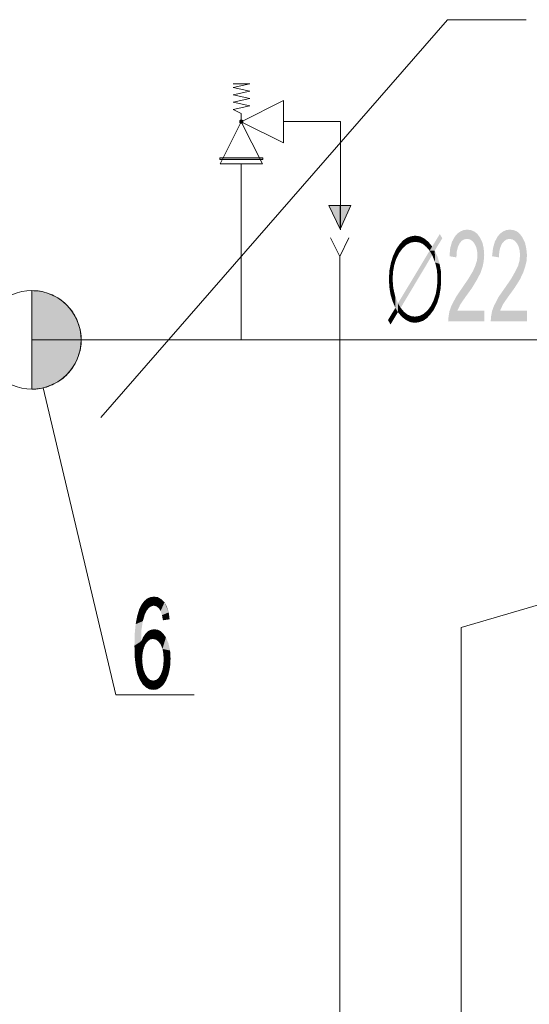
# Model space of a CAD drawing. Header units: millimetres. Extents: x -2603 to 1446, y -6775 to 6616.
# Tile 10 of 75: x -1633 to -1455, y -5651 to -5309. Entities that reach past the tile are written whole.
import ezdxf

# ---------------------------------------------------------------- set-up
doc = ezdxf.new("R2010")
doc.units = ezdxf.units.MM
doc.layers.get('0').update_dxf_attribs({"color": 252})

msp = doc.modelspace()

# ---------------------------------------------------------------- hatches: boundary and pattern name
h = msp.add_hatch(color=7)
h.dxf.hatch_style = 2
h.paths.add_polyline_path([(-1554.96, -5344.34), (-1554.96, -5344.18), (-1554.96, -5344.1), (-1555.04, -5343.94), (-1555.2, -5343.86), (-1555.28, -5343.78), (-1555.44, -5343.78), (-1555.52, -5343.78), (-1555.68, -5343.78), (-1555.84, -5343.86), (-1555.92, -5343.94), (-1556, -5344.02), (-1556.08, -5344.18), (-1556.08, -5344.26), (-1556.08, -5344.42), (-1556.08, -5344.58), (-1556, -5344.66), (-1555.92, -5344.74), (-1555.84, -5344.82), (-1555.68, -5344.9), (-1555.52, -5344.9), (-1555.44, -5344.9), (-1555.28, -5344.9), (-1555.2, -5344.82), (-1555.04, -5344.74), (-1554.96, -5344.58), (-1554.96, -5344.5)])
h = msp.add_hatch(color=7)
h.dxf.hatch_style = 2
h.paths.add_polyline_path([(-1548.04, -5356.97), (-1548.04, -5357.53), (-1563, -5357.53), (-1563, -5356.97)])
at = {"true_color": 0x00ffff}
h = msp.add_hatch(color=4, dxfattribs=at)
h.dxf.hatch_style = 2
h.paths.add_polyline_path([(-1521.18, -5381.74), (-1525.04, -5373.46), (-1521.18, -5373.46)])
h = msp.add_hatch(color=4, dxfattribs=at)
h.dxf.hatch_style = 2
h.paths.add_polyline_path([(-1521.18, -5381.74), (-1517.4, -5373.46), (-1521.18, -5373.46)])
h = msp.add_hatch(color=7)
h.dxf.hatch_style = 2
h.paths.add_polyline_path([(-1470.99, -5413.83), (-1483.61, -5413.83), (-1483.45, -5412.06), (-1483.13, -5410.21), (-1482.49, -5408.44), (-1480.88, -5405.31), (-1478.31, -5401.53), (-1476.54, -5398.95), (-1474.93, -5396.22), (-1474.12, -5394.37), (-1473.56, -5392.52), (-1473.4, -5390.67), (-1473.56, -5389.14), (-1473.88, -5387.85), (-1474.45, -5386.73), (-1475.17, -5385.84), (-1476.05, -5385.28), (-1477.02, -5385.12), (-1478.07, -5385.28), (-1478.95, -5385.84), (-1479.67, -5386.73), (-1480.24, -5388.01), (-1480.64, -5389.62), (-1480.72, -5391.55), (-1483.13, -5391.15), (-1482.89, -5388.34), (-1482.25, -5386.08), (-1481.28, -5384.31), (-1480.4, -5383.27), (-1479.35, -5382.54), (-1478.23, -5382.06), (-1477.02, -5381.9), (-1475.65, -5382.06), (-1474.53, -5382.54), (-1473.48, -5383.35), (-1472.6, -5384.56), (-1471.71, -5386.33), (-1471.23, -5388.42), (-1471.07, -5390.75), (-1471.23, -5392.84), (-1471.63, -5394.85), (-1472.35, -5396.94), (-1473.56, -5399.27), (-1475.25, -5402.09), (-1477.58, -5405.31), (-1479.35, -5407.88), (-1480.4, -5410.05), (-1470.99, -5410.05)])
h = msp.add_hatch(color=7)
h.dxf.hatch_style = 2
h.paths.add_polyline_path([(-1456.19, -5413.83), (-1468.82, -5413.83), (-1468.66, -5412.06), (-1468.33, -5410.21), (-1467.69, -5408.44), (-1466.08, -5405.31), (-1463.43, -5401.53), (-1461.66, -5398.95), (-1460.13, -5396.22), (-1459.24, -5394.37), (-1458.76, -5392.52), (-1458.6, -5390.67), (-1458.76, -5389.14), (-1459.08, -5387.85), (-1459.65, -5386.73), (-1460.37, -5385.84), (-1461.26, -5385.28), (-1462.22, -5385.12), (-1463.19, -5385.28), (-1464.07, -5385.84), (-1464.87, -5386.73), (-1465.44, -5388.01), (-1465.84, -5389.62), (-1465.92, -5391.55), (-1468.33, -5391.15), (-1468.01, -5388.34), (-1467.37, -5386.08), (-1466.4, -5384.31), (-1465.52, -5383.27), (-1464.55, -5382.54), (-1463.43, -5382.06), (-1462.14, -5381.9), (-1460.85, -5382.06), (-1459.65, -5382.54), (-1458.68, -5383.35), (-1457.8, -5384.56), (-1456.91, -5386.33), (-1456.43, -5388.42), (-1456.19, -5390.75), (-1456.35, -5392.84), (-1456.83, -5394.85), (-1457.56, -5396.94), (-1458.68, -5399.27), (-1460.45, -5402.09), (-1462.78, -5405.31), (-1464.55, -5407.88), (-1465.52, -5410.05), (-1456.19, -5410.05)])
h = msp.add_hatch(color=7)
h.dxf.hatch_style = 2
h.paths.add_polyline_path([(-1500.42, -5386.89), (-1499.22, -5385.6), (-1498.09, -5387.13)])
h = msp.add_hatch(color=7)
h.dxf.hatch_style = 2
h.paths.add_polyline_path([(-1499.22, -5385.6), (-1497.93, -5384.72), (-1496.64, -5386.41)])
h = msp.add_hatch(color=7)
h.dxf.hatch_style = 2
h.paths.add_polyline_path([(-1499.22, -5385.6), (-1496.64, -5386.41), (-1498.09, -5387.13)])
h = msp.add_hatch(color=7)
h.dxf.hatch_style = 2
h.paths.add_polyline_path([(-1497.93, -5384.72), (-1496.56, -5384.23), (-1495.12, -5383.99)])
h = msp.add_hatch(color=7)
h.dxf.hatch_style = 2
h.paths.add_polyline_path([(-1497.93, -5384.72), (-1495.12, -5383.99), (-1495.12, -5386.16)])
h = msp.add_hatch(color=7)
h.dxf.hatch_style = 2
h.paths.add_polyline_path([(-1497.93, -5384.72), (-1495.12, -5386.16), (-1496.64, -5386.41)])
h = msp.add_hatch(color=7)
h.dxf.hatch_style = 2
h.paths.add_polyline_path([(-1495.12, -5383.99), (-1493.43, -5384.23), (-1493.67, -5386.33)])
h = msp.add_hatch(color=7)
h.dxf.hatch_style = 2
h.paths.add_polyline_path([(-1495.12, -5383.99), (-1493.67, -5386.33), (-1495.12, -5386.16)])
h = msp.add_hatch(color=7)
h.dxf.hatch_style = 2
h.paths.add_polyline_path([(-1493.43, -5384.23), (-1492.38, -5386.89), (-1493.67, -5386.33)])
h = msp.add_hatch(color=7)
h.dxf.hatch_style = 2
h.paths.add_polyline_path([(-1493.43, -5384.23), (-1491.9, -5384.96), (-1492.38, -5386.89)])
h = msp.add_hatch(color=7)
h.dxf.hatch_style = 2
h.paths.add_polyline_path([(-1491.9, -5384.96), (-1491.18, -5387.93), (-1492.38, -5386.89)])
h = msp.add_hatch(color=7)
h.dxf.hatch_style = 2
h.paths.add_polyline_path([(-1491.9, -5384.96), (-1490.45, -5386.16), (-1491.18, -5387.93)])
h = msp.add_hatch(color=7)
h.dxf.hatch_style = 2
h.paths.add_polyline_path([(-1490.45, -5386.16), (-1490.05, -5389.22), (-1491.18, -5387.93)])
h = msp.add_hatch(color=7)
h.dxf.hatch_style = 2
h.paths.add_polyline_path([(-1490.45, -5386.16), (-1489.16, -5387.77), (-1490.05, -5389.22)])
h = msp.add_hatch(color=7)
h.dxf.hatch_style = 2
h.paths.add_polyline_path([(-1485.63, -5384.88), (-1490.05, -5389.22), (-1489.16, -5387.77)])
h = msp.add_hatch(color=7)
h.dxf.hatch_style = 2
h.paths.add_polyline_path([(-1490.05, -5389.22), (-1485.63, -5384.88), (-1488.28, -5389.22)])
h = msp.add_hatch(color=7)
h.dxf.hatch_style = 2
h.paths.add_polyline_path([(-1489.16, -5387.77), (-1486.51, -5383.43), (-1485.63, -5384.88)])
h = msp.add_hatch(color=7)
h.dxf.hatch_style = 2
h.paths.add_polyline_path([(-1502.68, -5390.83), (-1501.55, -5388.5), (-1500.59, -5389.94)])
h = msp.add_hatch(color=7)
h.dxf.hatch_style = 2
h.paths.add_polyline_path([(-1502.68, -5390.83), (-1500.59, -5389.94), (-1501.63, -5391.96)])
h = msp.add_hatch(color=7)
h.dxf.hatch_style = 2
h.paths.add_polyline_path([(-1501.55, -5388.5), (-1500.42, -5386.89), (-1499.38, -5388.34)])
h = msp.add_hatch(color=7)
h.dxf.hatch_style = 2
h.paths.add_polyline_path([(-1501.55, -5388.5), (-1499.38, -5388.34), (-1500.59, -5389.94)])
h = msp.add_hatch(color=7)
h.dxf.hatch_style = 2
h.paths.add_polyline_path([(-1501.07, -5407.56), (-1490.05, -5389.22), (-1489.16, -5390.75)])
h = msp.add_hatch(color=7)
h.dxf.hatch_style = 2
h.paths.add_polyline_path([(-1500.42, -5386.89), (-1498.09, -5387.13), (-1499.38, -5388.34)])
h = msp.add_hatch(color=7)
h.dxf.hatch_style = 2
h.paths.add_polyline_path([(-1490.05, -5389.22), (-1488.28, -5389.22), (-1489.16, -5390.75)])
h = msp.add_hatch(color=7)
h.dxf.hatch_style = 2
h.paths.add_polyline_path([(-1488.28, -5389.22), (-1488.12, -5393.32), (-1489.16, -5390.75)])
h = msp.add_hatch(color=7)
h.dxf.hatch_style = 2
h.paths.add_polyline_path([(-1488.28, -5389.22), (-1487.23, -5391.47), (-1486.59, -5393.81)])
h = msp.add_hatch(color=7)
h.dxf.hatch_style = 2
h.paths.add_polyline_path([(-1488.28, -5389.22), (-1486.59, -5393.81), (-1488.12, -5393.32)])
h = msp.add_hatch(color=7)
h.dxf.hatch_style = 2
h.paths.add_polyline_path([(-1504.04, -5396.14), (-1503.48, -5393.32), (-1502.35, -5394.21)])
h = msp.add_hatch(color=7)
h.dxf.hatch_style = 2
h.paths.add_polyline_path([(-1503.48, -5393.32), (-1502.68, -5390.83), (-1501.63, -5391.96)])
h = msp.add_hatch(color=7)
h.dxf.hatch_style = 2
h.paths.add_polyline_path([(-1503.48, -5393.32), (-1501.63, -5391.96), (-1502.35, -5394.21)])
h = msp.add_hatch(color=7)
h.dxf.hatch_style = 2
h.paths.add_polyline_path([(-1501.07, -5407.56), (-1489.16, -5390.75), (-1500.1, -5409.09)])
h = msp.add_hatch(color=7)
h.dxf.hatch_style = 2
h.paths.add_polyline_path([(-1486.59, -5393.81), (-1487.48, -5396.06), (-1488.12, -5393.32)])
h = msp.add_hatch(color=7)
h.dxf.hatch_style = 2
h.paths.add_polyline_path([(-1504.2, -5399.19), (-1504.04, -5396.14), (-1502.76, -5396.54)])
h = msp.add_hatch(color=7)
h.dxf.hatch_style = 2
h.paths.add_polyline_path([(-1504.2, -5399.19), (-1502.76, -5396.54), (-1502.92, -5399.19)])
h = msp.add_hatch(color=7)
h.dxf.hatch_style = 2
h.paths.add_polyline_path([(-1504.04, -5396.14), (-1502.35, -5394.21), (-1502.76, -5396.54)])
h = msp.add_hatch(color=7)
h.dxf.hatch_style = 2
h.paths.add_polyline_path([(-1486.59, -5393.81), (-1486.11, -5396.38), (-1487.48, -5396.06)])
h = msp.add_hatch(color=7)
h.dxf.hatch_style = 2
h.paths.add_polyline_path([(-1486.11, -5396.38), (-1487.31, -5399.19), (-1487.48, -5396.06)])
h = msp.add_hatch(color=7)
h.dxf.hatch_style = 2
h.paths.add_polyline_path([(-1486.11, -5396.38), (-1486.03, -5399.19), (-1487.31, -5399.19)])
h = msp.add_hatch(color=7)
h.dxf.hatch_style = 2
h.paths.add_polyline_path([(-1504.04, -5401.93), (-1504.2, -5399.19), (-1502.92, -5399.19)])
h = msp.add_hatch(color=7)
h.dxf.hatch_style = 2
h.paths.add_polyline_path([(-1504.04, -5401.93), (-1502.92, -5399.19), (-1502.68, -5402.25)])
h = msp.add_hatch(color=7)
h.dxf.hatch_style = 2
h.paths.add_polyline_path([(-1487.48, -5401.77), (-1487.31, -5399.19), (-1486.03, -5399.19)])
h = msp.add_hatch(color=7)
h.dxf.hatch_style = 2
h.paths.add_polyline_path([(-1487.48, -5401.77), (-1486.03, -5399.19), (-1486.19, -5402.17)])
h = msp.add_hatch(color=7)
h.dxf.hatch_style = 2
h.paths.add_polyline_path([(-1628.39, -5437.4), (-1627.66, -5437.4), (-1626.94, -5437.32), (-1626.22, -5437.24), (-1625.49, -5437.16), (-1624.77, -5437), (-1624.04, -5436.83), (-1623.32, -5436.67), (-1622.68, -5436.43), (-1621.95, -5436.11), (-1621.31, -5435.87), (-1620.67, -5435.55), (-1620.02, -5435.23), (-1619.38, -5434.82), (-1618.74, -5434.42), (-1618.17, -5434.02), (-1617.61, -5433.62), (-1617.05, -5433.13), (-1616.48, -5432.65), (-1616, -5432.09), (-1615.52, -5431.61), (-1615.04, -5431.04), (-1614.55, -5430.4), (-1614.15, -5429.84), (-1613.75, -5429.19), (-1613.43, -5428.63), (-1613.03, -5427.99), (-1612.7, -5427.26), (-1612.46, -5426.62), (-1612.22, -5425.98), (-1611.98, -5425.25), (-1611.74, -5424.53), (-1611.58, -5423.89), (-1611.5, -5423.16), (-1611.34, -5422.44), (-1611.26, -5421.71), (-1611.26, -5420.99), (-1611.26, -5420.27), (-1611.26, -5419.54), (-1611.26, -5418.82), (-1611.34, -5418.09), (-1611.5, -5417.37), (-1611.58, -5416.65), (-1611.74, -5415.92), (-1611.98, -5415.2), (-1612.22, -5414.56), (-1612.46, -5413.83), (-1612.7, -5413.19), (-1613.03, -5412.54), (-1613.43, -5411.9), (-1613.75, -5411.26), (-1614.15, -5410.61), (-1614.55, -5410.05), (-1615.04, -5409.49), (-1615.52, -5408.93), (-1616, -5408.36), (-1616.48, -5407.88), (-1617.05, -5407.4), (-1617.61, -5406.91), (-1618.17, -5406.43), (-1618.74, -5406.03), (-1619.38, -5405.63), (-1620.02, -5405.23), (-1620.67, -5404.9), (-1621.31, -5404.58), (-1621.95, -5404.34), (-1622.68, -5404.1), (-1623.32, -5403.86), (-1624.04, -5403.62), (-1624.77, -5403.46), (-1625.49, -5403.3), (-1626.22, -5403.22), (-1626.94, -5403.13), (-1627.66, -5403.13), (-1628.39, -5403.05)])
h = msp.add_hatch(color=7)
h.dxf.hatch_style = 2
h.paths.add_polyline_path([(-1503.64, -5404.5), (-1504.04, -5401.93), (-1502.68, -5402.25)])
h = msp.add_hatch(color=7)
h.dxf.hatch_style = 2
h.paths.add_polyline_path([(-1503.64, -5404.5), (-1502.68, -5402.25), (-1502.03, -5404.98)])
h = msp.add_hatch(color=7)
h.dxf.hatch_style = 2
h.paths.add_polyline_path([(-1486.19, -5402.17), (-1487.88, -5404.1), (-1487.48, -5401.77)])
h = msp.add_hatch(color=7)
h.dxf.hatch_style = 2
h.paths.add_polyline_path([(-1486.19, -5402.17), (-1486.67, -5404.98), (-1487.88, -5404.1)])
h = msp.add_hatch(color=7)
h.dxf.hatch_style = 2
h.paths.add_polyline_path([(-1502.03, -5404.98), (-1502.92, -5406.83), (-1503.64, -5404.5)])
h = msp.add_hatch(color=7)
h.dxf.hatch_style = 2
h.paths.add_polyline_path([(-1502.03, -5404.98), (-1501.95, -5409.09), (-1502.92, -5406.83)])
h = msp.add_hatch(color=7)
h.dxf.hatch_style = 2
h.paths.add_polyline_path([(-1502.03, -5404.98), (-1501.07, -5407.56), (-1501.07, -5410.61)])
h = msp.add_hatch(color=7)
h.dxf.hatch_style = 2
h.paths.add_polyline_path([(-1502.03, -5404.98), (-1501.07, -5410.61), (-1501.95, -5409.09)])
h = msp.add_hatch(color=7)
h.dxf.hatch_style = 2
h.paths.add_polyline_path([(-1487.48, -5407.56), (-1489.57, -5408.36), (-1488.6, -5406.35)])
h = msp.add_hatch(color=7)
h.dxf.hatch_style = 2
h.paths.add_polyline_path([(-1486.67, -5404.98), (-1488.6, -5406.35), (-1487.88, -5404.1)])
h = msp.add_hatch(color=7)
h.dxf.hatch_style = 2
h.paths.add_polyline_path([(-1486.67, -5404.98), (-1487.48, -5407.56), (-1488.6, -5406.35)])
h = msp.add_hatch(color=7)
h.dxf.hatch_style = 2
h.paths.add_polyline_path([(-1501.07, -5410.61), (-1504.53, -5413.35), (-1501.95, -5409.09)])
h = msp.add_hatch(color=7)
h.dxf.hatch_style = 2
h.paths.add_polyline_path([(-1501.07, -5410.61), (-1503.64, -5414.88), (-1504.53, -5413.35)])
h = msp.add_hatch(color=7)
h.dxf.hatch_style = 2
h.paths.add_polyline_path([(-1501.07, -5410.61), (-1501.07, -5407.56), (-1500.1, -5409.09)])
h = msp.add_hatch(color=7)
h.dxf.hatch_style = 2
h.paths.add_polyline_path([(-1499.7, -5412.22), (-1501.07, -5410.61), (-1500.1, -5409.09)])
h = msp.add_hatch(color=7)
h.dxf.hatch_style = 2
h.paths.add_polyline_path([(-1499.7, -5412.22), (-1500.1, -5409.09), (-1498.98, -5410.45)])
h = msp.add_hatch(color=7)
h.dxf.hatch_style = 2
h.paths.add_polyline_path([(-1498.25, -5413.35), (-1499.7, -5412.22), (-1498.98, -5410.45)])
h = msp.add_hatch(color=7)
h.dxf.hatch_style = 2
h.paths.add_polyline_path([(-1498.25, -5413.35), (-1498.98, -5410.45), (-1497.77, -5411.42)])
h = msp.add_hatch(color=7)
h.dxf.hatch_style = 2
h.paths.add_polyline_path([(-1489.81, -5411.42), (-1492.14, -5411.18), (-1490.77, -5409.97)])
h = msp.add_hatch(color=7)
h.dxf.hatch_style = 2
h.paths.add_polyline_path([(-1488.68, -5409.89), (-1490.77, -5409.97), (-1489.57, -5408.36)])
h = msp.add_hatch(color=7)
h.dxf.hatch_style = 2
h.paths.add_polyline_path([(-1488.68, -5409.89), (-1489.81, -5411.42), (-1490.77, -5409.97)])
h = msp.add_hatch(color=7)
h.dxf.hatch_style = 2
h.paths.add_polyline_path([(-1487.48, -5407.56), (-1488.68, -5409.89), (-1489.57, -5408.36)])
h = msp.add_hatch(color=7)
h.dxf.hatch_style = 2
h.paths.add_polyline_path([(-1496.72, -5414.07), (-1498.25, -5413.35), (-1497.77, -5411.42)])
h = msp.add_hatch(color=7)
h.dxf.hatch_style = 2
h.paths.add_polyline_path([(-1496.72, -5414.07), (-1497.77, -5411.42), (-1496.48, -5411.98)])
h = msp.add_hatch(color=7)
h.dxf.hatch_style = 2
h.paths.add_polyline_path([(-1495.12, -5414.31), (-1496.72, -5414.07), (-1496.48, -5411.98)])
h = msp.add_hatch(color=7)
h.dxf.hatch_style = 2
h.paths.add_polyline_path([(-1495.12, -5414.31), (-1496.48, -5411.98), (-1495.12, -5412.14)])
h = msp.add_hatch(color=7)
h.dxf.hatch_style = 2
h.paths.add_polyline_path([(-1492.3, -5413.59), (-1495.12, -5412.14), (-1493.51, -5411.9)])
h = msp.add_hatch(color=7)
h.dxf.hatch_style = 2
h.paths.add_polyline_path([(-1492.3, -5413.59), (-1495.12, -5414.31), (-1495.12, -5412.14)])
h = msp.add_hatch(color=7)
h.dxf.hatch_style = 2
h.paths.add_polyline_path([(-1492.3, -5413.59), (-1493.67, -5414.07), (-1495.12, -5414.31)])
h = msp.add_hatch(color=7)
h.dxf.hatch_style = 2
h.paths.add_polyline_path([(-1491.01, -5412.71), (-1493.51, -5411.9), (-1492.14, -5411.18)])
h = msp.add_hatch(color=7)
h.dxf.hatch_style = 2
h.paths.add_polyline_path([(-1491.01, -5412.71), (-1492.3, -5413.59), (-1493.51, -5411.9)])
h = msp.add_hatch(color=7)
h.dxf.hatch_style = 2
h.paths.add_polyline_path([(-1489.81, -5411.42), (-1491.01, -5412.71), (-1492.14, -5411.18)])
h = msp.add_hatch(color=7)
h.dxf.hatch_style = 2
h.paths.add_polyline_path([(-1588.25, -5510.19), (-1587.13, -5509.7), (-1585.92, -5509.54)])
h = msp.add_hatch(color=7)
h.dxf.hatch_style = 2
h.paths.add_polyline_path([(-1588.25, -5510.19), (-1585.92, -5509.54), (-1586, -5512.68)])
h = msp.add_hatch(color=7)
h.dxf.hatch_style = 2
h.paths.add_polyline_path([(-1585.92, -5509.54), (-1585.04, -5512.92), (-1586, -5512.68)])
h = msp.add_hatch(color=7)
h.dxf.hatch_style = 2
h.paths.add_polyline_path([(-1585.92, -5509.54), (-1584.55, -5509.7), (-1583.35, -5510.43)])
h = msp.add_hatch(color=7)
h.dxf.hatch_style = 2
h.paths.add_polyline_path([(-1585.92, -5509.54), (-1583.35, -5510.43), (-1585.04, -5512.92)])
h = msp.add_hatch(color=7)
h.dxf.hatch_style = 2
h.paths.add_polyline_path([(-1590.99, -5513.81), (-1589.3, -5511.07), (-1588.25, -5510.19)])
h = msp.add_hatch(color=7)
h.dxf.hatch_style = 2
h.paths.add_polyline_path([(-1590.99, -5513.81), (-1588.25, -5510.19), (-1587.69, -5513.48)])
h = msp.add_hatch(color=7)
h.dxf.hatch_style = 2
h.paths.add_polyline_path([(-1590.99, -5513.81), (-1590.18, -5512.28), (-1589.3, -5511.07)])
h = msp.add_hatch(color=7)
h.dxf.hatch_style = 2
h.paths.add_polyline_path([(-1590.99, -5513.81), (-1587.69, -5513.48), (-1588.41, -5514.37)])
h = msp.add_hatch(color=7)
h.dxf.hatch_style = 2
h.paths.add_polyline_path([(-1588.25, -5510.19), (-1586.89, -5512.92), (-1587.69, -5513.48)])
h = msp.add_hatch(color=7)
h.dxf.hatch_style = 2
h.paths.add_polyline_path([(-1588.25, -5510.19), (-1586, -5512.68), (-1586.89, -5512.92)])
h = msp.add_hatch(color=7)
h.dxf.hatch_style = 2
h.paths.add_polyline_path([(-1583.35, -5510.43), (-1584.23, -5513.56), (-1585.04, -5512.92)])
h = msp.add_hatch(color=7)
h.dxf.hatch_style = 2
h.paths.add_polyline_path([(-1583.35, -5510.43), (-1582.22, -5511.47), (-1584.23, -5513.56)])
h = msp.add_hatch(color=7)
h.dxf.hatch_style = 2
h.paths.add_polyline_path([(-1582.22, -5511.47), (-1583.59, -5514.53), (-1584.23, -5513.56)])
h = msp.add_hatch(color=7)
h.dxf.hatch_style = 2
h.paths.add_polyline_path([(-1582.22, -5511.47), (-1583.11, -5515.98), (-1583.59, -5514.53)])
h = msp.add_hatch(color=7)
h.dxf.hatch_style = 2
h.paths.add_polyline_path([(-1582.22, -5511.47), (-1580.77, -5515.01), (-1583.11, -5515.98)])
h = msp.add_hatch(color=7)
h.dxf.hatch_style = 2
h.paths.add_polyline_path([(-1582.22, -5511.47), (-1581.42, -5513.08), (-1580.77, -5515.01)])
h = msp.add_hatch(color=7)
h.dxf.hatch_style = 2
h.paths.add_polyline_path([(-1589.06, -5515.65), (-1589.78, -5518.07), (-1592.27, -5519.11)])
h = msp.add_hatch(color=7)
h.dxf.hatch_style = 2
h.paths.add_polyline_path([(-1589.06, -5515.65), (-1592.27, -5519.11), (-1591.71, -5516.22)])
h = msp.add_hatch(color=7)
h.dxf.hatch_style = 2
h.paths.add_polyline_path([(-1589.06, -5515.65), (-1591.71, -5516.22), (-1590.99, -5513.81)])
h = msp.add_hatch(color=7)
h.dxf.hatch_style = 2
h.paths.add_polyline_path([(-1590.99, -5513.81), (-1588.41, -5514.37), (-1589.06, -5515.65)])
h = msp.add_hatch(color=7)
h.dxf.hatch_style = 2
h.paths.add_polyline_path([(-1580.77, -5515.01), (-1582.78, -5517.75), (-1583.11, -5515.98)])
h = msp.add_hatch(color=7)
h.dxf.hatch_style = 2
h.paths.add_polyline_path([(-1580.77, -5515.01), (-1580.45, -5517.42), (-1582.78, -5517.75)])
h = msp.add_hatch(color=7)
h.dxf.hatch_style = 2
h.paths.add_polyline_path([(-1589.78, -5518.07), (-1590.26, -5521.2), (-1592.6, -5522.57)])
h = msp.add_hatch(color=7)
h.dxf.hatch_style = 2
h.paths.add_polyline_path([(-1589.78, -5518.07), (-1592.6, -5522.57), (-1592.27, -5519.11)])
h = msp.add_hatch(color=7)
h.dxf.hatch_style = 2
h.paths.add_polyline_path([(-1592.68, -5526.59), (-1592.6, -5522.57), (-1590.26, -5521.2)])
h = msp.add_hatch(color=7)
h.dxf.hatch_style = 2
h.paths.add_polyline_path([(-1592.68, -5526.59), (-1590.26, -5521.2), (-1590.34, -5525.07)])
h = msp.add_hatch(color=7)
h.dxf.hatch_style = 2
h.paths.add_polyline_path([(-1590.34, -5525.07), (-1589.62, -5523.54), (-1588.82, -5522.33)])
h = msp.add_hatch(color=7)
h.dxf.hatch_style = 2
h.paths.add_polyline_path([(-1590.34, -5525.07), (-1588.82, -5522.33), (-1588.09, -5525.07)])
h = msp.add_hatch(color=7)
h.dxf.hatch_style = 2
h.paths.add_polyline_path([(-1588.82, -5522.33), (-1587.93, -5521.53), (-1587.21, -5524.42)])
h = msp.add_hatch(color=7)
h.dxf.hatch_style = 2
h.paths.add_polyline_path([(-1588.82, -5522.33), (-1587.21, -5524.42), (-1588.09, -5525.07)])
h = msp.add_hatch(color=7)
h.dxf.hatch_style = 2
h.paths.add_polyline_path([(-1587.93, -5521.53), (-1586.89, -5521.04), (-1586.24, -5524.26)])
h = msp.add_hatch(color=7)
h.dxf.hatch_style = 2
h.paths.add_polyline_path([(-1587.93, -5521.53), (-1586.24, -5524.26), (-1587.21, -5524.42)])
h = msp.add_hatch(color=7)
h.dxf.hatch_style = 2
h.paths.add_polyline_path([(-1586.89, -5521.04), (-1585.76, -5520.88), (-1584.63, -5521.04)])
h = msp.add_hatch(color=7)
h.dxf.hatch_style = 2
h.paths.add_polyline_path([(-1586.89, -5521.04), (-1584.63, -5521.04), (-1583.59, -5521.53)])
h = msp.add_hatch(color=7)
h.dxf.hatch_style = 2
h.paths.add_polyline_path([(-1586.89, -5521.04), (-1583.59, -5521.53), (-1585.2, -5524.5)])
h = msp.add_hatch(color=7)
h.dxf.hatch_style = 2
h.paths.add_polyline_path([(-1586.89, -5521.04), (-1585.2, -5524.5), (-1586.24, -5524.26)])
h = msp.add_hatch(color=7)
h.dxf.hatch_style = 2
h.paths.add_polyline_path([(-1583.59, -5521.53), (-1584.31, -5525.15), (-1585.2, -5524.5)])
h = msp.add_hatch(color=7)
h.dxf.hatch_style = 2
h.paths.add_polyline_path([(-1583.59, -5521.53), (-1582.62, -5522.49), (-1584.31, -5525.15)])
h = msp.add_hatch(color=7)
h.dxf.hatch_style = 2
h.paths.add_polyline_path([(-1582.62, -5522.49), (-1583.51, -5526.27), (-1584.31, -5525.15)])
h = msp.add_hatch(color=7)
h.dxf.hatch_style = 2
h.paths.add_polyline_path([(-1582.62, -5522.49), (-1581.74, -5523.7), (-1583.51, -5526.27)])
h = msp.add_hatch(color=7)
h.dxf.hatch_style = 2
h.paths.add_polyline_path([(-1581.74, -5523.7), (-1582.94, -5527.72), (-1583.51, -5526.27)])
h = msp.add_hatch(color=7)
h.dxf.hatch_style = 2
h.paths.add_polyline_path([(-1581.74, -5523.7), (-1580.29, -5528.28), (-1582.94, -5527.72)])
h = msp.add_hatch(color=7)
h.dxf.hatch_style = 2
h.paths.add_polyline_path([(-1581.74, -5523.7), (-1580.85, -5525.79), (-1580.29, -5528.28)])
h = msp.add_hatch(color=7)
h.dxf.hatch_style = 2
h.paths.add_polyline_path([(-1590.34, -5525.07), (-1589.54, -5527.56), (-1592.68, -5526.59)])
h = msp.add_hatch(color=7)
h.dxf.hatch_style = 2
h.paths.add_polyline_path([(-1592.6, -5530.53), (-1592.68, -5526.59), (-1589.54, -5527.56)])
h = msp.add_hatch(color=7)
h.dxf.hatch_style = 2
h.paths.add_polyline_path([(-1588.9, -5526.11), (-1589.54, -5527.56), (-1590.34, -5525.07)])
h = msp.add_hatch(color=7)
h.dxf.hatch_style = 2
h.paths.add_polyline_path([(-1590.34, -5525.07), (-1588.09, -5525.07), (-1588.9, -5526.11)])
h = msp.add_hatch(color=7)
h.dxf.hatch_style = 2
h.paths.add_polyline_path([(-1592.6, -5530.53), (-1589.54, -5527.56), (-1589.86, -5529.25)])
h = msp.add_hatch(color=7)
h.dxf.hatch_style = 2
h.paths.add_polyline_path([(-1589.86, -5529.25), (-1590.02, -5531.18), (-1592.6, -5530.53)])
h = msp.add_hatch(color=7)
h.dxf.hatch_style = 2
h.paths.add_polyline_path([(-1592.19, -5533.91), (-1592.6, -5530.53), (-1590.02, -5531.18)])
h = msp.add_hatch(color=7)
h.dxf.hatch_style = 2
h.paths.add_polyline_path([(-1580.29, -5528.28), (-1582.62, -5529.41), (-1582.94, -5527.72)])
h = msp.add_hatch(color=7)
h.dxf.hatch_style = 2
h.paths.add_polyline_path([(-1580.29, -5528.28), (-1582.54, -5531.34), (-1582.62, -5529.41)])
h = msp.add_hatch(color=7)
h.dxf.hatch_style = 2
h.paths.add_polyline_path([(-1580.29, -5528.28), (-1580.13, -5531.1), (-1582.54, -5531.34)])
h = msp.add_hatch(color=7)
h.dxf.hatch_style = 2
h.paths.add_polyline_path([(-1592.19, -5533.91), (-1590.02, -5531.18), (-1589.86, -5533.11)])
h = msp.add_hatch(color=7)
h.dxf.hatch_style = 2
h.paths.add_polyline_path([(-1591.63, -5536.57), (-1592.19, -5533.91), (-1589.86, -5533.11)])
h = msp.add_hatch(color=7)
h.dxf.hatch_style = 2
h.paths.add_polyline_path([(-1591.63, -5536.57), (-1589.86, -5533.11), (-1589.54, -5534.96)])
h = msp.add_hatch(color=7)
h.dxf.hatch_style = 2
h.paths.add_polyline_path([(-1580.29, -5533.99), (-1582.94, -5535.04), (-1582.62, -5533.27)])
h = msp.add_hatch(color=7)
h.dxf.hatch_style = 2
h.paths.add_polyline_path([(-1580.29, -5533.99), (-1580.85, -5536.57), (-1582.94, -5535.04)])
h = msp.add_hatch(color=7)
h.dxf.hatch_style = 2
h.paths.add_polyline_path([(-1580.13, -5531.1), (-1580.29, -5533.99), (-1582.62, -5533.27)])
h = msp.add_hatch(color=7)
h.dxf.hatch_style = 2
h.paths.add_polyline_path([(-1580.13, -5531.1), (-1582.62, -5533.27), (-1582.54, -5531.34)])
h = msp.add_hatch(color=7)
h.dxf.hatch_style = 2
h.paths.add_polyline_path([(-1590.75, -5538.58), (-1591.63, -5536.57), (-1589.54, -5534.96)])
h = msp.add_hatch(color=7)
h.dxf.hatch_style = 2
h.paths.add_polyline_path([(-1590.75, -5538.58), (-1589.54, -5534.96), (-1588.9, -5536.57)])
h = msp.add_hatch(color=7)
h.dxf.hatch_style = 2
h.paths.add_polyline_path([(-1589.78, -5540.11), (-1590.75, -5538.58), (-1588.9, -5536.57)])
h = msp.add_hatch(color=7)
h.dxf.hatch_style = 2
h.paths.add_polyline_path([(-1589.78, -5540.11), (-1588.9, -5536.57), (-1588.09, -5537.77)])
h = msp.add_hatch(color=7)
h.dxf.hatch_style = 2
h.paths.add_polyline_path([(-1581.74, -5538.82), (-1584.23, -5537.77), (-1583.51, -5536.57)])
h = msp.add_hatch(color=7)
h.dxf.hatch_style = 2
h.paths.add_polyline_path([(-1580.85, -5536.57), (-1583.51, -5536.57), (-1582.94, -5535.04)])
h = msp.add_hatch(color=7)
h.dxf.hatch_style = 2
h.paths.add_polyline_path([(-1580.85, -5536.57), (-1581.74, -5538.82), (-1583.51, -5536.57)])
h = msp.add_hatch(color=7)
h.dxf.hatch_style = 2
h.paths.add_polyline_path([(-1588.66, -5541.15), (-1589.78, -5540.11), (-1588.09, -5537.77)])
h = msp.add_hatch(color=7)
h.dxf.hatch_style = 2
h.paths.add_polyline_path([(-1588.66, -5541.15), (-1588.09, -5537.77), (-1587.21, -5538.5)])
h = msp.add_hatch(color=7)
h.dxf.hatch_style = 2
h.paths.add_polyline_path([(-1587.21, -5538.5), (-1587.45, -5541.79), (-1588.66, -5541.15)])
h = msp.add_hatch(color=7)
h.dxf.hatch_style = 2
h.paths.add_polyline_path([(-1587.21, -5538.5), (-1586.08, -5541.96), (-1587.45, -5541.79)])
h = msp.add_hatch(color=7)
h.dxf.hatch_style = 2
h.paths.add_polyline_path([(-1587.21, -5538.5), (-1586.16, -5538.74), (-1586.08, -5541.96)])
h = msp.add_hatch(color=7)
h.dxf.hatch_style = 2
h.paths.add_polyline_path([(-1583.67, -5541.15), (-1586.16, -5538.74), (-1585.12, -5538.5)])
h = msp.add_hatch(color=7)
h.dxf.hatch_style = 2
h.paths.add_polyline_path([(-1583.67, -5541.15), (-1586.08, -5541.96), (-1586.16, -5538.74)])
h = msp.add_hatch(color=7)
h.dxf.hatch_style = 2
h.paths.add_polyline_path([(-1582.62, -5540.19), (-1585.12, -5538.5), (-1584.23, -5537.77)])
h = msp.add_hatch(color=7)
h.dxf.hatch_style = 2
h.paths.add_polyline_path([(-1582.62, -5540.19), (-1583.67, -5541.15), (-1585.12, -5538.5)])
h = msp.add_hatch(color=7)
h.dxf.hatch_style = 2
h.paths.add_polyline_path([(-1581.74, -5538.82), (-1582.62, -5540.19), (-1584.23, -5537.77)])
h = msp.add_hatch(color=7)
h.dxf.hatch_style = 2
h.paths.add_polyline_path([(-1583.67, -5541.15), (-1584.79, -5541.79), (-1586.08, -5541.96)])

# ---------------------------------------------------------------- linework, layer by layer
at = {"color": 7, "lineweight": 0}
for points in [[(-1483.78, -5308.87), (-1604.34, -5447.21)], [(-1483.78, -5308.87), (-1456.43, -5308.87)], [(-1552.62, -5331.15), (-1558.41, -5331.15)], [(-1558.41, -5332.44), (-1552.62, -5331.15)], [(-1552.62, -5333.72), (-1558.41, -5332.44)], [(-1558.41, -5335.01), (-1552.62, -5333.72)], [(-1552.62, -5336.3), (-1558.41, -5335.01)], [(-1558.41, -5337.59), (-1552.62, -5336.3)], [(-1552.62, -5338.87), (-1558.41, -5337.59)], [(-1558.41, -5340.16), (-1552.62, -5338.87)], [(-1555.52, -5341.45), (-1558.41, -5340.16)], [(-1555.52, -5344.34), (-1555.52, -5341.45)], [(-1521.26, -5391.23), (-1524.47, -5384.72)], [(-1521.26, -5400), (-1521.26, -5391.23), (-1518.12, -5384.72)], [(-1521.26, -5400), (-1521.26, -5696.78), (-1863.72, -5696.78), (-1863.72, -6014.64)], [(-1628.39, -5437.4), (-1628.39, -5403.05)], [(-1599.19, -5543.72), (-1624.45, -5436.91)], [(-1258.74, -5455.74), (-1479.11, -5520.24)], [(-1479.11, -5725.41), (-1479.11, -5520.24)], [(-1599.19, -5543.72), (-1571.93, -5543.72)]]:
    msp.add_lwpolyline(points, dxfattribs=at)
for points in [[(-1555.52, -5344.34), (-1540.88, -5351.66), (-1540.88, -5337.02)], [(-1555.52, -5344.34), (-1562.84, -5358.98), (-1548.2, -5358.98)], [(-1554.96, -5344.34), (-1555.08, -5344.73), (-1555.52, -5344.9), (-1555.9, -5344.73), (-1556.08, -5344.34), (-1555.9, -5343.91), (-1555.52, -5343.78), (-1555.08, -5343.91)], [(-1554.96, -5344.34), (-1555.08, -5344.73), (-1555.52, -5344.9), (-1555.9, -5344.73), (-1556.08, -5344.34), (-1555.9, -5343.91), (-1555.52, -5343.78), (-1555.08, -5343.91)], [(-1554.96, -5344.34), (-1554.96, -5344.18), (-1554.96, -5344.1), (-1555.04, -5343.94), (-1555.2, -5343.86), (-1555.28, -5343.78), (-1555.44, -5343.78), (-1555.52, -5343.78), (-1555.68, -5343.78), (-1555.84, -5343.86), (-1555.92, -5343.94), (-1556, -5344.02), (-1556.08, -5344.18), (-1556.08, -5344.26), (-1556.08, -5344.42), (-1556.08, -5344.58), (-1556, -5344.66), (-1555.92, -5344.74), (-1555.84, -5344.82), (-1555.68, -5344.9), (-1555.52, -5344.9), (-1555.44, -5344.9), (-1555.28, -5344.9), (-1555.2, -5344.82), (-1555.04, -5344.74), (-1554.96, -5344.58), (-1554.96, -5344.5)], [(-1563, -5357.53), (-1548.04, -5357.53), (-1548.04, -5356.97), (-1563, -5356.97)], [(-1548.04, -5356.97), (-1548.04, -5357.53), (-1563, -5357.53), (-1563, -5356.97)], [(-1628.39, -5437.4), (-1627.66, -5437.4), (-1626.94, -5437.32), (-1626.22, -5437.24), (-1625.49, -5437.16), (-1624.77, -5437), (-1624.04, -5436.83), (-1623.32, -5436.67), (-1622.68, -5436.43), (-1621.95, -5436.11), (-1621.31, -5435.87), (-1620.67, -5435.55), (-1620.02, -5435.23), (-1619.38, -5434.82), (-1618.74, -5434.42), (-1618.17, -5434.02), (-1617.61, -5433.62), (-1617.05, -5433.13), (-1616.48, -5432.65), (-1616, -5432.09), (-1615.52, -5431.61), (-1615.04, -5431.04), (-1614.55, -5430.4), (-1614.15, -5429.84), (-1613.75, -5429.19), (-1613.43, -5428.63), (-1613.03, -5427.99), (-1612.7, -5427.26), (-1612.46, -5426.62), (-1612.22, -5425.98), (-1611.98, -5425.25), (-1611.74, -5424.53), (-1611.58, -5423.89), (-1611.5, -5423.16), (-1611.34, -5422.44), (-1611.26, -5421.71), (-1611.26, -5420.99), (-1611.26, -5420.27), (-1611.26, -5419.54), (-1611.26, -5418.82), (-1611.34, -5418.09), (-1611.5, -5417.37), (-1611.58, -5416.65), (-1611.74, -5415.92), (-1611.98, -5415.2), (-1612.22, -5414.56), (-1612.46, -5413.83), (-1612.7, -5413.19), (-1613.03, -5412.54), (-1613.43, -5411.9), (-1613.75, -5411.26), (-1614.15, -5410.61), (-1614.55, -5410.05), (-1615.04, -5409.49), (-1615.52, -5408.93), (-1616, -5408.36), (-1616.48, -5407.88), (-1617.05, -5407.4), (-1617.61, -5406.91), (-1618.17, -5406.43), (-1618.74, -5406.03), (-1619.38, -5405.63), (-1620.02, -5405.23), (-1620.67, -5404.9), (-1621.31, -5404.58), (-1621.95, -5404.34), (-1622.68, -5404.1), (-1623.32, -5403.86), (-1624.04, -5403.62), (-1624.77, -5403.46), (-1625.49, -5403.3), (-1626.22, -5403.22), (-1626.94, -5403.13), (-1627.66, -5403.13), (-1628.39, -5403.05)], [(-1589.54, -5527.56), (-1590.34, -5525.07)]]:
    msp.add_lwpolyline(points, close=True, dxfattribs=at)
at = {"color": 4, "lineweight": 0, "true_color": 0x00ffff}
for points in [[(-1521.09, -5381.98), (-1521.09, -5344.26), (-1540.88, -5344.26)], [(-1555.52, -5358.98), (-1555.52, -5386)], [(-1521.18, -5381.74), (-1525.04, -5373.46), (-1521.18, -5373.46)], [(-1521.18, -5381.74), (-1517.4, -5373.46), (-1521.18, -5373.46)], [(-1555.52, -5420.27), (-1555.52, -5386)], [(-1628.39, -5420.27), (-1265.65, -5420.27)]]:
    msp.add_lwpolyline(points, dxfattribs=at)
for points in [[(-1521.18, -5381.74), (-1525.04, -5373.46), (-1521.18, -5373.46)], [(-1521.18, -5381.74), (-1517.4, -5373.46), (-1521.18, -5373.46)]]:
    msp.add_lwpolyline(points, close=True, dxfattribs=at)
at = {"color": 7, "lineweight": 0}
msp.add_circle((-1628.39, -5420.23), 17.15, dxfattribs=at)

doc.saveas('drawing.dxf')
